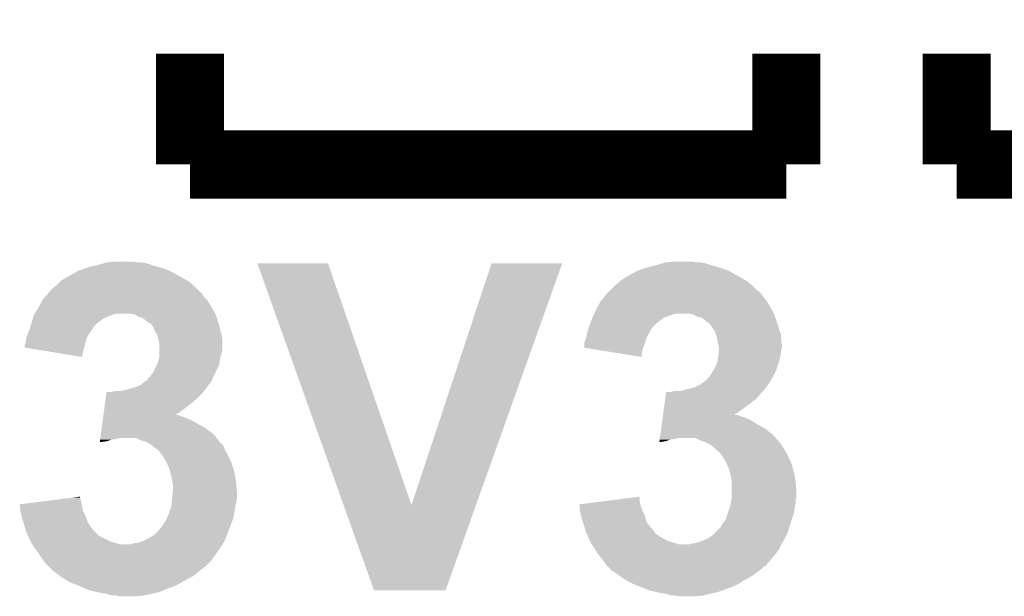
# Model space of a CAD drawing. Extents: x -1.3 to 24.2, y -3.9 to 53.4.
# Tile 8 of 34: x 8.9 to 11.8, y 6.5 to 8.3. Entities that reach past the tile are written whole.
import ezdxf

# ---------------------------------------------------------------- set-up
doc = ezdxf.new("R2010")
doc.units = 0
doc.layers.add('HALL_CURRENT_23_CLICK_V101_GTO', color=14, linetype='CONTINUOUS')

msp = doc.modelspace()

# ---------------------------------------------------------------- linework, layer by layer
at = {"layer": 'HALL_CURRENT_23_CLICK_V101_GTO', "const_width": 0.2032}
for points in [[(9.398, 7.8232), (9.398, 8.1534)], [(11.176, 7.8232), (11.176, 8.1534)], [(11.684, 7.8232), (11.684, 8.1534)], [(9.398, 7.8232), (11.176, 7.8232)], [(11.684, 7.8232), (13.462, 7.8232)]]:
    msp.add_lwpolyline(points, dxfattribs=at)
at = {"layer": 'HALL_CURRENT_23_CLICK_V101_GTO'}
for points in [[(9.085582, 7.51332), (9.100822, 7.5184), (9.319262, 7.51332), (9.301482, 7.5184)], [(9.100822, 7.5184), (9.123678, 7.52348), (9.301482, 7.5184), (9.2837, 7.52348)], [(9.123678, 7.52348), (9.140606, 7.528558), (9.2837, 7.52348), (9.268462, 7.528558)], [(9.140606, 7.528558), (9.149082, 7.5311), (9.268462, 7.528558), (9.253222, 7.5311)], [(9.149082, 7.5311), (9.174478, 7.53364), (9.240522, 7.5311), (9.227818, 7.53364)], [(9.598694, 7.528544), (9.598688, 7.528558), (9.809484, 7.528544), (9.598688, 7.528558)], [(9.856008, 6.807262), (9.598694, 7.528544), (10.05842, 6.807262), (9.809484, 7.528544)], [(10.05842, 6.807262), (10.297166, 7.528532), (10.25063, 6.807262), (10.50797, 7.528532)], [(10.297166, 7.528532), (10.297176, 7.52856), (10.50797, 7.528532), (10.297176, 7.52856)], [(10.75182, 7.513322), (10.7696, 7.5184), (10.985494, 7.513322), (10.96772, 7.5184)], [(10.7696, 7.5184), (10.789918, 7.52348), (10.96772, 7.5184), (10.94994, 7.52348)], [(10.789918, 7.52348), (10.806846, 7.528558), (10.94994, 7.52348), (10.934702, 7.528558)], [(10.806846, 7.528558), (10.815322, 7.5311), (10.934702, 7.528558), (10.919462, 7.5311)], [(10.815322, 7.5311), (10.843258, 7.53364), (10.906762, 7.5311), (10.894058, 7.53364)], [(9.014462, 7.477762), (9.04646, 7.49554), (9.388472, 7.477762), (9.357358, 7.49554)], [(9.04646, 7.49554), (9.06018, 7.503162), (9.357358, 7.49554), (9.342116, 7.503162)], [(9.06018, 7.503162), (9.062724, 7.5057), (9.342116, 7.503162), (9.33704, 7.5057)], [(9.062724, 7.5057), (9.085582, 7.51332), (9.33704, 7.5057), (9.319262, 7.51332)], [(10.683242, 7.47776), (10.70356, 7.490458), (11.054716, 7.47776), (11.032496, 7.490458)], [(10.70356, 7.490458), (10.726426, 7.50316), (11.032496, 7.490458), (11.010268, 7.50316)], [(10.726426, 7.50316), (10.72896, 7.503182), (11.010268, 7.50316), (11.01023, 7.503182)], [(10.72896, 7.503182), (10.728976, 7.5057), (11.01023, 7.503182), (11.005822, 7.5057)], [(10.728976, 7.5057), (10.728978, 7.505704), (11.005822, 7.5057), (11.005812, 7.505704)], [(10.728978, 7.505704), (10.739122, 7.508242), (11.005812, 7.505704), (10.999044, 7.508242)], [(10.739122, 7.508242), (10.751814, 7.51332), (10.999044, 7.508242), (10.9855, 7.51332)], [(10.751814, 7.51332), (10.75182, 7.513322), (10.9855, 7.51332), (10.985494, 7.513322)], [(8.983982, 7.449822), (8.996174, 7.459982), (9.42086, 7.449822), (9.4107, 7.459982)], [(8.996174, 7.459982), (8.999218, 7.462518), (9.4107, 7.459982), (9.407742, 7.462518)], [(8.999218, 7.462518), (9.01192, 7.47522), (9.407742, 7.462518), (9.39292, 7.47522)], [(9.01192, 7.47522), (9.014462, 7.477762), (9.39292, 7.47522), (9.388472, 7.477762)], [(10.64768, 7.44474), (10.662922, 7.459982), (11.092186, 7.44474), (11.07694, 7.459982)], [(10.662922, 7.459982), (10.66546, 7.46252), (11.07694, 7.459982), (11.07398, 7.46252)], [(10.66546, 7.46252), (10.680278, 7.47522), (11.07398, 7.46252), (11.05916, 7.47522)], [(10.680278, 7.47522), (10.683242, 7.47776), (11.05916, 7.47522), (11.054716, 7.47776)], [(8.958586, 7.421886), (8.968738, 7.432038), (9.446254, 7.421886), (9.436104, 7.432038)], [(8.968738, 7.432038), (8.973822, 7.437122), (9.436104, 7.432038), (9.434406, 7.437122)], [(8.973822, 7.437122), (8.975846, 7.439652), (9.434406, 7.437122), (9.43356, 7.439652)], [(8.975846, 7.439652), (8.977882, 7.442198), (9.43356, 7.439652), (9.428484, 7.442198)], [(8.977882, 7.442198), (8.983982, 7.449822), (9.428484, 7.442198), (9.42086, 7.449822)], [(10.63244, 7.426962), (10.63625, 7.43204), (11.108942, 7.426962), (11.10488, 7.43204)], [(10.63625, 7.43204), (10.640062, 7.43712), (11.10488, 7.43204), (11.101494, 7.43712)], [(10.640062, 7.43712), (10.6426, 7.43966), (11.101494, 7.43712), (11.0998, 7.43966)], [(10.6426, 7.43966), (10.647674, 7.444734), (11.0998, 7.43966), (11.094726, 7.444734)], [(10.647674, 7.444734), (10.64768, 7.44474), (11.094726, 7.444734), (11.092186, 7.44474)], [(8.947288, 7.39902), (8.958574, 7.419338), (9.461498, 7.39902), (9.4488, 7.419338)], [(8.958574, 7.419338), (8.95858, 7.419346), (9.4488, 7.419338), (9.448794, 7.419346)], [(8.95858, 7.419346), (8.958586, 7.421886), (9.448794, 7.419346), (9.446254, 7.421886)], [(10.61353, 7.39902), (10.62482, 7.419338), (11.127738, 7.39902), (11.11504, 7.419338)], [(10.62482, 7.419338), (10.624822, 7.41934), (11.11504, 7.419338), (11.11504, 7.41934)], [(10.624822, 7.41934), (10.63244, 7.426962), (11.11504, 7.41934), (11.108942, 7.426962)], [(8.930132, 7.365998), (8.93318, 7.376158), (9.143998, 7.365998), (9.169398, 7.376158)], [(8.93318, 7.376158), (8.933182, 7.376162), (9.169398, 7.376158), (9.169416, 7.376162)], [(8.933182, 7.376162), (8.934766, 7.3787), (9.169416, 7.376162), (9.182098, 7.3787)], [(8.934766, 7.3787), (8.945878, 7.39648), (9.472788, 7.3787), (9.46291, 7.39648)], [(8.945878, 7.39648), (8.947288, 7.39902), (9.46291, 7.39648), (9.461498, 7.39902)], [(9.232898, 7.37616), (9.215118, 7.3787), (9.4742, 7.37616), (9.472788, 7.3787)], [(9.232902, 7.376158), (9.232898, 7.37616), (9.4742, 7.376158), (9.4742, 7.37616)], [(9.245598, 7.36854), (9.232902, 7.376158), (9.47674, 7.36854), (9.4742, 7.376158)], [(10.597894, 7.365998), (10.599928, 7.37108), (10.810238, 7.365998), (10.825482, 7.37108)], [(10.599928, 7.37108), (10.601958, 7.376158), (10.825482, 7.37108), (10.838178, 7.376158)], [(10.601958, 7.376158), (10.60196, 7.37616), (10.838178, 7.376158), (10.838184, 7.37616)], [(10.60196, 7.37616), (10.60323, 7.3787), (10.838184, 7.37616), (10.848338, 7.3787)], [(10.60323, 7.3787), (10.61212, 7.39648), (11.139028, 7.3787), (11.12915, 7.39648)], [(10.61212, 7.39648), (10.61353, 7.39902), (11.12915, 7.39648), (11.127738, 7.39902)], [(10.899138, 7.37616), (10.883898, 7.3787), (11.14044, 7.37616), (11.139028, 7.3787)], [(10.899142, 7.376158), (10.899138, 7.37616), (11.14044, 7.376158), (11.14044, 7.37616)], [(10.911838, 7.36854), (10.899142, 7.376158), (11.14298, 7.36854), (11.14044, 7.376158)], [(8.918786, 7.33044), (8.92217, 7.340594), (9.105898, 7.33044), (9.110978, 7.340594)], [(8.92217, 7.340594), (8.923018, 7.343134), (9.110978, 7.340594), (9.116046, 7.343134)], [(8.923018, 7.343134), (8.923864, 7.345672), (9.116046, 7.343134), (9.11606, 7.345672)], [(8.923864, 7.345672), (8.92556, 7.35076), (9.11606, 7.345672), (9.122414, 7.35076)], [(8.92556, 7.35076), (8.927084, 7.35584), (9.122414, 7.35076), (9.12876, 7.35584)], [(8.927084, 7.35584), (8.930132, 7.365998), (9.12876, 7.35584), (9.143998, 7.365998)], [(9.255758, 7.366002), (9.245598, 7.36854), (9.477586, 7.366002), (9.47674, 7.36854)], [(9.265918, 7.35838), (9.255758, 7.366002), (9.480126, 7.35838), (9.477586, 7.366002)], [(9.271, 7.353302), (9.265918, 7.35838), (9.481818, 7.353302), (9.480126, 7.35838)], [(9.276076, 7.350762), (9.271, 7.353302), (9.482666, 7.350762), (9.481818, 7.353302)], [(9.278612, 7.35076), (9.276076, 7.350762), (9.482666, 7.35076), (9.482666, 7.350762)], [(9.28268, 7.34568), (9.278612, 7.35076), (9.484358, 7.34568), (9.482666, 7.35076)], [(9.288778, 7.33806), (9.28268, 7.34568), (9.486264, 7.33806), (9.484358, 7.34568)], [(10.585026, 7.330438), (10.588412, 7.340598), (10.77214, 7.330438), (10.77976, 7.340598)], [(10.588412, 7.340598), (10.590106, 7.34568), (10.77976, 7.340598), (10.78484, 7.34568)], [(10.590106, 7.34568), (10.5918, 7.35076), (10.78484, 7.34568), (10.79119, 7.35076)], [(10.5918, 7.35076), (10.597894, 7.365998), (10.79119, 7.35076), (10.810238, 7.365998)], [(10.924538, 7.366002), (10.911838, 7.36854), (11.143826, 7.366002), (11.14298, 7.36854)], [(10.934698, 7.35838), (10.924538, 7.366002), (11.146366, 7.35838), (11.143826, 7.366002)], [(10.93978, 7.353302), (10.934698, 7.35838), (11.14806, 7.353302), (11.146366, 7.35838)], [(10.944856, 7.350762), (10.93978, 7.353302), (11.148906, 7.350762), (11.14806, 7.353302)], [(10.95502, 7.33806), (10.944856, 7.350762), (11.15314, 7.33806), (11.148906, 7.350762)], [(8.910322, 7.307582), (8.915082, 7.320278), (9.090658, 7.307582), (9.098278, 7.320278)], [(8.915082, 7.320278), (8.91794, 7.3279), (9.098278, 7.320278), (9.103992, 7.3279)], [(8.91794, 7.3279), (8.918786, 7.33044), (9.103992, 7.3279), (9.105898, 7.33044)], [(9.29386, 7.325358), (9.288778, 7.33806), (9.48944, 7.325358), (9.486264, 7.33806)], [(9.299958, 7.3152), (9.29386, 7.325358), (9.49198, 7.3152), (9.48944, 7.325358)], [(9.30148, 7.312662), (9.299958, 7.3152), (9.492404, 7.312662), (9.49198, 7.3152)], [(9.304022, 7.299958), (9.30148, 7.312662), (9.49452, 7.299958), (9.492404, 7.312662)], [(10.579098, 7.30758), (10.582274, 7.320282), (10.759438, 7.30758), (10.76706, 7.320282)], [(10.582274, 7.320282), (10.58418, 7.327898), (10.76706, 7.320282), (10.770868, 7.327898)], [(10.58418, 7.327898), (10.585026, 7.330438), (10.770868, 7.327898), (10.77214, 7.330438)], [(10.96264, 7.325362), (10.95502, 7.33806), (11.157372, 7.325362), (11.15314, 7.33806)], [(10.966706, 7.315196), (10.96264, 7.325362), (11.16076, 7.315196), (11.157372, 7.325362)], [(10.967718, 7.312662), (10.966706, 7.315196), (11.16076, 7.312662), (11.16076, 7.315196)], [(10.97026, 7.29996), (10.967718, 7.312662), (11.16076, 7.29996), (11.16076, 7.312662)], [(8.90524, 7.277118), (8.905242, 7.284722), (9.082402, 7.277118), (9.084306, 7.284722)], [(8.905242, 7.284722), (8.906932, 7.2898), (9.084306, 7.284722), (9.08558, 7.2898)], [(8.906932, 7.2898), (8.90778, 7.29234), (9.08558, 7.2898), (9.086304, 7.29234)], [(8.90778, 7.29234), (8.91032, 7.30758), (9.086304, 7.29234), (9.090658, 7.30758)], [(8.91032, 7.30758), (8.910322, 7.307582), (9.090658, 7.30758), (9.090658, 7.307582)], [(9.30656, 7.287262), (9.304022, 7.299958), (9.494518, 7.287262), (9.49452, 7.299958)], [(9.30656, 7.269478), (9.30656, 7.287262), (9.494518, 7.269478), (9.494518, 7.287262)], [(10.57402, 7.2898), (10.574022, 7.292342), (10.75436, 7.2898), (10.755084, 7.292342)], [(10.57402, 7.279646), (10.57402, 7.2898), (10.750552, 7.279646), (10.75436, 7.2898)], [(10.574022, 7.292342), (10.579098, 7.30758), (10.755084, 7.292342), (10.759438, 7.30758)], [(10.9728, 7.287262), (10.97026, 7.29996), (11.162574, 7.287262), (11.16076, 7.29996)], [(10.974494, 7.282178), (10.9728, 7.287262), (11.1633, 7.282178), (11.162574, 7.287262)], [(10.975338, 7.279642), (10.974494, 7.282178), (11.163298, 7.279642), (11.1633, 7.282178)], [(9.0754, 7.249162), (8.90524, 7.277118), (9.0754, 7.249162), (9.082402, 7.277118)], [(9.30656, 7.26186), (9.30656, 7.269478), (9.491982, 7.26186), (9.494518, 7.269478)], [(9.30656, 7.2517), (9.30656, 7.26186), (9.48944, 7.2517), (9.491982, 7.26186)], [(10.57151, 7.277132), (10.57402, 7.279646), (10.749608, 7.277132), (10.750552, 7.279646)], [(10.618764, 7.269478), (10.57151, 7.277132), (10.74674, 7.269478), (10.749608, 7.277132)], [(10.744176, 7.249164), (10.618764, 7.269478), (10.744176, 7.249164), (10.74674, 7.269478)], [(10.973116, 7.2517), (10.974386, 7.261858), (11.15822, 7.2517), (11.16076, 7.261858)], [(10.974386, 7.261858), (10.975338, 7.269476), (11.16076, 7.261858), (11.16076, 7.269476)], [(10.97534, 7.277098), (10.975338, 7.279642), (11.163298, 7.277098), (11.163298, 7.279642)], [(10.975338, 7.269476), (10.97534, 7.269482), (11.16076, 7.269476), (11.16076, 7.269482)], [(10.97534, 7.269482), (10.97534, 7.277098), (11.16076, 7.269482), (11.163298, 7.277098)], [(9.29386, 7.21614), (9.297668, 7.223758), (9.480548, 7.21614), (9.484358, 7.223758)], [(9.297668, 7.223758), (9.301482, 7.231382), (9.484358, 7.223758), (9.485628, 7.231382)], [(9.301482, 7.231382), (9.303656, 7.239), (9.485628, 7.231382), (9.4869, 7.239)], [(9.303656, 7.239), (9.30656, 7.249162), (9.4869, 7.239), (9.488932, 7.249162)], [(9.30656, 7.249162), (9.30656, 7.2517), (9.488932, 7.249162), (9.48944, 7.2517)], [(10.96264, 7.21614), (10.97026, 7.231384), (11.148058, 7.21614), (11.153138, 7.231384)], [(10.97026, 7.231384), (10.971348, 7.239), (11.153138, 7.231384), (11.155678, 7.239)], [(10.971348, 7.239), (10.9728, 7.24916), (11.155678, 7.239), (11.15771, 7.24916)], [(10.9728, 7.24916), (10.973116, 7.2517), (11.15771, 7.24916), (11.15822, 7.2517)], [(9.280652, 7.19328), (9.28878, 7.203442), (9.46912, 7.19328), (9.4742, 7.203442)], [(9.28878, 7.203442), (9.29386, 7.21614), (9.4742, 7.203442), (9.480548, 7.21614)], [(10.948924, 7.193282), (10.958068, 7.20852), (11.1379, 7.193282), (11.14552, 7.20852)], [(10.958068, 7.20852), (10.96264, 7.21614), (11.14552, 7.20852), (11.148058, 7.21614)], [(9.23713, 7.16026), (9.25068, 7.165342), (9.4488, 7.16026), (9.453034, 7.165342)], [(9.25068, 7.165342), (9.262876, 7.1755), (9.453034, 7.165342), (9.461498, 7.1755)], [(9.262876, 7.1755), (9.265926, 7.17804), (9.461498, 7.1755), (9.462586, 7.17804)], [(9.265926, 7.17804), (9.268464, 7.178048), (9.462586, 7.17804), (9.46259, 7.178048)], [(9.268464, 7.178048), (9.273542, 7.185662), (9.46259, 7.178048), (9.465854, 7.185662)], [(9.273542, 7.185662), (9.278622, 7.190742), (9.465854, 7.185662), (9.468032, 7.190742)], [(9.278622, 7.190742), (9.280652, 7.19328), (9.468032, 7.190742), (9.46912, 7.19328)], [(10.905058, 7.160258), (10.916922, 7.165342), (11.11758, 7.160258), (11.120968, 7.165342)], [(10.916922, 7.165342), (10.931142, 7.1755), (11.120968, 7.165342), (11.12774, 7.1755)], [(10.931142, 7.1755), (10.934702, 7.178042), (11.12774, 7.1755), (11.129192, 7.178042)], [(10.934702, 7.178042), (10.947402, 7.190742), (11.129192, 7.178042), (11.136448, 7.190742)], [(10.947402, 7.190742), (10.948924, 7.193282), (11.136448, 7.190742), (11.1379, 7.193282)], [(9.146342, 7.1247), (9.148754, 7.142478), (9.41832, 7.1247), (9.436098, 7.142478)], [(9.148754, 7.142478), (9.1491, 7.14502), (9.436098, 7.142478), (9.437912, 7.14502)], [(9.161782, 7.14502), (9.177022, 7.14756), (9.437912, 7.14502), (9.439728, 7.14756)], [(9.192262, 7.14756), (9.21258, 7.15264), (9.439728, 7.14756), (9.443356, 7.15264)], [(9.21258, 7.15264), (9.23036, 7.15772), (9.443356, 7.15264), (9.446984, 7.15772)], [(9.23036, 7.15772), (9.23713, 7.16026), (9.446984, 7.15772), (9.4488, 7.16026)], [(10.81512, 7.124698), (10.81788, 7.14502), (11.087098, 7.124698), (11.104518, 7.14502)], [(10.830562, 7.14502), (10.843262, 7.14756), (11.104518, 7.14502), (11.106694, 7.14756)], [(10.861044, 7.14756), (10.87882, 7.15264), (11.106694, 7.14756), (11.111048, 7.15264)], [(10.87882, 7.15264), (10.899142, 7.157722), (11.111048, 7.15264), (11.115406, 7.157722)], [(10.899142, 7.157722), (10.905058, 7.160258), (11.115406, 7.157722), (11.11758, 7.160258)], [(9.142204, 7.09422), (9.144272, 7.10946), (9.38022, 7.09422), (9.400542, 7.10946)], [(9.144272, 7.10946), (9.146342, 7.1247), (9.400542, 7.10946), (9.41832, 7.1247)], [(10.810984, 7.09422), (10.81512, 7.124698), (11.04646, 7.09422), (11.087098, 7.124698)], [(9.139446, 7.0739), (9.13979, 7.076438), (9.367522, 7.0739), (9.362444, 7.076438)], [(9.13979, 7.07644), (9.142204, 7.09422), (9.35489, 7.07644), (9.38022, 7.09422)], [(9.13979, 7.076438), (9.13979, 7.07644), (9.362444, 7.076438), (9.35489, 7.07644)], [(10.807536, 7.06882), (10.80857, 7.076438), (11.051538, 7.06882), (11.028682, 7.076438)], [(10.80857, 7.07644), (10.810984, 7.09422), (11.02113, 7.07644), (11.04646, 7.09422)], [(10.80857, 7.076438), (10.80857, 7.07644), (11.028682, 7.076438), (11.02113, 7.07644)], [(9.134276, 7.0358), (9.137722, 7.0612), (9.446258, 7.0358), (9.400542, 7.0612)], [(9.137722, 7.0612), (9.138756, 7.06882), (9.400542, 7.0612), (9.382758, 7.06882)], [(9.138756, 7.06882), (9.139446, 7.0739), (9.382758, 7.06882), (9.367522, 7.0739)], [(10.803056, 7.0358), (10.80478, 7.048502), (11.112498, 7.0358), (11.08964, 7.048502)], [(10.80478, 7.048502), (10.806502, 7.061198), (11.08964, 7.048502), (11.06932, 7.061198)], [(10.806502, 7.061198), (10.807536, 7.06882), (11.06932, 7.061198), (11.051538, 7.06882)], [(9.130482, 7.00786), (9.131862, 7.018018), (9.477024, 7.00786), (9.469122, 7.018018)], [(9.131862, 7.018018), (9.134276, 7.0358), (9.469122, 7.018018), (9.446258, 7.0358)], [(10.799262, 7.00786), (10.800642, 7.01802), (11.144392, 7.00786), (11.13536, 7.01802)], [(10.800642, 7.01802), (10.803056, 7.0358), (11.13536, 7.01802), (11.112498, 7.0358)], [(9.128764, 6.995188), (9.149078, 6.9977), (9.128764, 6.995188), (9.129104, 6.9977)], [(9.129104, 6.9977), (9.129794, 7.002778), (9.149078, 6.9977), (9.164318, 7.002778)], [(9.129794, 7.002778), (9.130138, 7.00532), (9.164318, 7.002778), (9.17956, 7.00532)], [(9.130138, 7.00532), (9.130482, 7.00786), (9.17956, 7.00532), (9.192258, 7.00786)], [(9.253222, 7.00024), (9.235436, 7.00786), (9.482952, 7.00024), (9.477024, 7.00786)], [(9.26846, 6.99516), (9.253222, 7.00024), (9.486902, 6.99516), (9.482952, 7.00024)], [(9.281158, 6.987542), (9.26846, 6.99516), (9.494516, 6.987542), (9.486902, 6.99516)], [(10.797544, 6.995188), (10.815318, 6.9977), (10.797544, 6.995188), (10.797884, 6.9977)], [(10.797884, 6.9977), (10.798574, 7.002778), (10.815318, 6.9977), (10.830558, 7.002778)], [(10.798574, 7.002778), (10.798918, 7.00532), (10.830558, 7.002778), (10.8458, 7.00532)], [(10.798918, 7.00532), (10.799262, 7.00786), (10.8458, 7.00532), (10.858498, 7.00786)], [(10.91946, 7.00024), (10.904216, 7.00786), (11.151166, 7.00024), (11.144392, 7.00786)], [(10.934698, 6.99516), (10.91946, 7.00024), (11.15568, 6.99516), (11.151166, 7.00024)], [(10.939778, 6.99262), (10.934698, 6.99516), (11.15822, 6.99262), (11.15568, 6.99516)], [(10.949938, 6.98754), (10.939778, 6.99262), (11.161608, 6.98754), (11.15822, 6.99262)], [(9.284554, 6.984996), (9.281158, 6.987542), (9.49706, 6.984996), (9.494516, 6.987542)], [(9.301478, 6.9723), (9.284554, 6.984996), (9.50214, 6.9723), (9.49706, 6.984996)], [(9.301482, 6.972298), (9.301478, 6.9723), (9.50214, 6.972298), (9.50214, 6.9723)], [(9.306558, 6.967222), (9.301482, 6.972298), (9.505042, 6.967222), (9.50214, 6.972298)], [(9.315634, 6.954518), (9.306558, 6.967222), (9.5123, 6.954518), (9.505042, 6.967222)], [(10.953322, 6.985002), (10.949938, 6.98754), (11.1633, 6.985002), (11.161608, 6.98754)], [(10.960098, 6.97992), (10.953322, 6.985002), (11.16635, 6.97992), (11.1633, 6.985002)], [(10.96772, 6.9723), (10.960098, 6.97992), (11.17092, 6.9723), (11.16635, 6.97992)], [(10.972794, 6.967226), (10.96772, 6.9723), (11.17382, 6.967226), (11.17092, 6.9723)], [(10.97533, 6.96722), (10.972794, 6.967226), (11.173824, 6.96722), (11.17382, 6.967226)], [(10.984412, 6.954518), (10.97533, 6.96722), (11.18108, 6.954518), (11.173824, 6.96722)], [(9.31926, 6.949442), (9.315634, 6.954518), (9.514558, 6.949442), (9.5123, 6.954518)], [(9.32942, 6.931662), (9.31926, 6.949442), (9.522462, 6.931662), (9.514558, 6.949442)], [(9.329422, 6.93166), (9.32942, 6.931662), (9.522462, 6.93166), (9.522462, 6.931662)], [(9.337038, 6.913882), (9.329422, 6.93166), (9.527796, 6.913882), (9.522462, 6.93166)], [(10.98804, 6.949442), (10.984412, 6.954518), (11.183338, 6.949442), (11.18108, 6.954518)], [(10.9982, 6.931662), (10.98804, 6.949442), (11.191242, 6.931662), (11.183338, 6.949442)], [(10.998202, 6.93166), (10.9982, 6.931662), (11.191242, 6.93166), (11.191242, 6.931662)], [(11.005818, 6.913882), (10.998202, 6.93166), (11.196576, 6.913882), (11.191242, 6.93166)], [(9.338946, 6.90626), (9.337038, 6.913882), (9.53008, 6.90626), (9.527796, 6.913882)], [(9.34212, 6.89356), (9.338946, 6.90626), (9.53239, 6.89356), (9.53008, 6.90626)], [(11.007726, 6.90626), (11.005818, 6.913882), (11.19886, 6.90626), (11.196576, 6.913882)], [(11.0109, 6.89356), (11.007726, 6.90626), (11.20117, 6.89356), (11.19886, 6.90626)], [(9.34466, 6.87832), (9.34212, 6.89356), (9.53516, 6.87832), (9.53239, 6.89356)], [(9.3472, 6.865622), (9.34466, 6.87832), (9.536138, 6.865622), (9.53516, 6.87832)], [(11.01344, 6.878322), (11.0109, 6.89356), (11.20394, 6.878322), (11.20117, 6.89356)], [(11.01344, 6.87832), (11.01344, 6.878322), (11.20394, 6.87832), (11.20394, 6.878322)], [(11.01344, 6.845302), (11.01344, 6.87832), (11.20648, 6.845302), (11.20394, 6.87832)], [(9.344404, 6.824978), (9.346438, 6.845302), (9.5377, 6.824978), (9.5377, 6.845302)], [(9.346438, 6.845302), (9.3472, 6.852918), (9.5377, 6.845302), (9.537116, 6.852918)], [(9.3472, 6.852918), (9.3472, 6.865622), (9.537116, 6.852918), (9.536138, 6.865622)], [(11.01344, 6.832598), (11.01344, 6.845302), (11.206478, 6.832598), (11.20648, 6.845302)], [(8.89002, 6.80974), (8.970246, 6.8199), (9.074912, 6.80974), (9.07288, 6.8199)], [(8.970246, 6.8199), (9.050456, 6.830058), (9.07288, 6.8199), (9.07034, 6.830058)], [(9.050456, 6.830058), (9.07034, 6.832576), (9.07034, 6.830058), (9.07034, 6.832576)], [(9.34212, 6.802122), (9.344404, 6.824978), (9.533128, 6.802122), (9.5377, 6.824978)], [(10.5588, 6.80974), (10.63901, 6.819898), (10.741154, 6.80974), (10.73912, 6.819898)], [(10.63901, 6.819898), (10.73912, 6.832576), (10.73912, 6.819898), (10.73912, 6.832576)], [(11.00836, 6.802122), (11.01039, 6.812278), (11.201908, 6.802122), (11.20394, 6.812278)], [(11.01039, 6.812278), (11.01293, 6.824976), (11.20394, 6.812278), (11.20394, 6.824976)], [(11.01293, 6.824976), (11.01344, 6.827522), (11.20394, 6.824976), (11.204786, 6.827522)], [(11.01344, 6.827522), (11.01344, 6.832598), (11.204786, 6.827522), (11.206478, 6.832598)], [(8.890302, 6.8072), (8.89002, 6.80974), (9.07542, 6.8072), (9.074912, 6.80974)], [(8.891982, 6.791958), (8.890302, 6.8072), (9.077962, 6.791958), (9.07542, 6.8072)], [(8.89254, 6.786882), (8.891982, 6.791958), (9.0805, 6.786882), (9.077962, 6.791958)], [(8.895082, 6.77672), (8.89254, 6.786882), (9.08558, 6.77672), (9.0805, 6.786882)], [(9.3345, 6.7818), (9.341166, 6.79958), (9.529654, 6.7818), (9.53262, 6.79958)], [(9.341166, 6.79958), (9.34212, 6.802122), (9.53262, 6.79958), (9.533128, 6.802122)], [(9.946636, 6.553216), (9.856008, 6.807262), (10.159988, 6.553216), (10.25063, 6.807262)], [(10.559082, 6.8072), (10.5588, 6.80974), (10.741662, 6.8072), (10.741154, 6.80974)], [(10.560762, 6.79196), (10.559082, 6.8072), (10.74674, 6.79196), (10.741662, 6.8072)], [(10.56132, 6.786882), (10.560762, 6.79196), (10.74928, 6.786882), (10.74674, 6.79196)], [(10.563862, 6.776718), (10.56132, 6.786882), (10.754362, 6.776718), (10.74928, 6.786882)], [(11.00074, 6.7818), (11.00169, 6.784338), (11.198012, 6.7818), (11.198858, 6.784338)], [(11.00169, 6.784338), (11.007406, 6.79958), (11.198858, 6.784338), (11.2014, 6.79958)], [(11.007406, 6.79958), (11.00836, 6.802122), (11.2014, 6.79958), (11.201908, 6.802122)], [(8.89762, 6.76656), (8.895082, 6.77672), (9.089392, 6.76656), (9.08558, 6.77672)], [(8.900796, 6.756398), (8.89762, 6.76656), (9.093202, 6.756398), (9.089392, 6.76656)], [(8.905558, 6.74116), (8.900796, 6.756398), (9.10336, 6.74116), (9.093202, 6.756398)], [(9.319262, 6.751322), (9.32688, 6.764022), (9.5207, 6.751322), (9.525584, 6.764022)], [(9.32688, 6.764022), (9.329054, 6.769098), (9.525584, 6.764022), (9.527538, 6.769098)], [(9.329054, 6.769098), (9.3345, 6.7818), (9.527538, 6.769098), (9.529654, 6.7818)], [(10.5664, 6.76656), (10.563862, 6.776718), (10.756902, 6.76656), (10.754362, 6.776718)], [(10.569576, 6.756398), (10.5664, 6.76656), (10.759442, 6.756398), (10.756902, 6.76656)], [(10.579098, 6.725922), (10.569576, 6.756398), (10.784834, 6.725922), (10.759442, 6.756398)], [(10.9855, 6.75132), (10.995662, 6.764022), (11.18831, 6.75132), (11.192216, 6.764022)], [(10.995662, 6.764022), (10.997112, 6.7691), (11.192216, 6.764022), (11.19378, 6.7691)], [(10.997112, 6.7691), (11.00074, 6.7818), (11.19378, 6.7691), (11.198012, 6.7818)], [(8.910318, 6.725922), (8.905558, 6.74116), (9.116058, 6.725922), (9.10336, 6.74116)], [(8.913838, 6.7183), (8.910318, 6.725922), (9.12368, 6.7183), (9.116058, 6.725922)], [(9.29132, 6.718302), (9.30656, 6.733546), (9.508172, 6.718302), (9.513888, 6.733546)], [(9.30656, 6.733546), (9.306564, 6.73608), (9.513888, 6.733546), (9.51484, 6.73608)], [(9.306564, 6.73608), (9.306566, 6.736086), (9.51484, 6.73608), (9.514842, 6.736086)], [(9.306566, 6.736086), (9.31164, 6.741162), (9.514842, 6.736086), (9.516794, 6.741162)], [(9.31164, 6.741162), (9.319262, 6.751322), (9.516794, 6.741162), (9.5207, 6.751322)], [(10.579102, 6.725914), (10.579098, 6.725922), (10.78484, 6.725914), (10.784834, 6.725922)], [(10.580274, 6.723376), (10.579102, 6.725914), (10.784848, 6.723376), (10.78484, 6.725914)], [(10.957562, 6.718302), (10.975338, 6.73608), (11.176954, 6.718302), (11.183622, 6.73608)], [(10.975338, 6.73608), (10.980422, 6.741164), (11.183622, 6.73608), (11.185184, 6.741164)], [(10.980422, 6.741164), (10.9855, 6.75132), (11.185184, 6.741164), (11.18831, 6.75132)], [(8.916182, 6.71322), (8.913838, 6.7183), (9.131302, 6.71322), (9.12368, 6.7183)], [(8.922044, 6.70052), (8.916182, 6.71322), (9.156702, 6.70052), (9.131302, 6.71322)], [(8.924388, 6.69544), (8.922044, 6.70052), (9.17194, 6.69544), (9.156702, 6.70052)], [(8.92556, 6.6929), (8.924388, 6.69544), (9.180832, 6.6929), (9.17194, 6.69544)], [(9.22782, 6.6929), (9.243062, 6.695442), (9.496422, 6.6929), (9.49801, 6.695442)], [(9.243062, 6.695442), (9.250676, 6.69798), (9.49801, 6.695442), (9.499598, 6.69798)], [(9.250676, 6.69798), (9.2583, 6.70052), (9.499598, 6.69798), (9.500686, 6.70052)], [(9.2583, 6.70052), (9.273538, 6.70814), (9.500686, 6.70052), (9.503952, 6.70814)], [(9.273538, 6.70814), (9.28687, 6.71576), (9.503952, 6.70814), (9.50722, 6.71576)], [(9.28687, 6.71576), (9.29132, 6.718302), (9.50722, 6.71576), (9.508172, 6.718302)], [(10.584962, 6.71322), (10.580274, 6.723376), (10.800082, 6.71322), (10.784848, 6.723376)], [(10.587306, 6.70814), (10.584962, 6.71322), (10.810238, 6.70814), (10.800082, 6.71322)], [(10.590824, 6.700518), (10.587306, 6.70814), (10.82294, 6.700518), (10.810238, 6.70814)], [(10.593168, 6.69544), (10.590824, 6.700518), (10.84072, 6.69544), (10.82294, 6.700518)], [(10.59434, 6.6929), (10.593168, 6.69544), (10.848342, 6.6929), (10.84072, 6.69544)], [(10.8966, 6.6929), (10.9093, 6.695442), (11.163298, 6.6929), (11.16457, 6.695442)], [(10.9093, 6.695442), (10.916914, 6.69798), (11.16457, 6.695442), (11.16584, 6.69798)], [(10.916914, 6.69798), (10.924538, 6.70052), (11.16584, 6.69798), (11.16729, 6.70052)], [(10.924538, 6.70052), (10.942322, 6.708142), (11.16729, 6.70052), (11.171646, 6.708142)], [(10.942322, 6.708142), (10.953746, 6.715758), (11.171646, 6.708142), (11.176, 6.715758)], [(10.953746, 6.715758), (10.957562, 6.718302), (11.176, 6.715758), (11.176954, 6.718302)], [(8.927254, 6.69036), (8.92556, 6.6929), (9.189722, 6.69036), (9.180832, 6.6929)], [(8.93572, 6.677662), (8.927254, 6.69036), (9.4869, 6.677662), (9.494834, 6.69036)], [(8.93572, 6.67766), (8.93572, 6.677662), (9.486898, 6.67766), (9.4869, 6.677662)], [(8.94588, 6.66496), (8.93572, 6.67766), (9.477826, 6.66496), (9.486898, 6.67766)], [(9.217662, 6.69036), (9.22782, 6.6929), (9.494834, 6.69036), (9.496422, 6.6929)], [(10.596034, 6.69036), (10.59434, 6.6929), (10.855964, 6.69036), (10.848342, 6.6929)], [(10.604502, 6.67766), (10.596034, 6.69036), (11.155678, 6.67766), (11.162028, 6.69036)], [(10.612118, 6.664962), (10.604502, 6.67766), (11.146608, 6.664962), (11.155678, 6.67766)], [(10.886442, 6.69036), (10.8966, 6.6929), (11.162028, 6.69036), (11.163298, 6.6929)], [(8.953498, 6.652262), (8.94588, 6.66496), (9.468756, 6.652262), (9.477826, 6.66496)], [(8.961124, 6.642098), (8.953498, 6.652262), (9.461498, 6.642098), (9.468756, 6.652262)], [(8.96874, 6.631942), (8.961124, 6.642098), (9.45134, 6.631942), (9.461498, 6.642098)], [(10.616184, 6.65988), (10.612118, 6.664962), (11.14298, 6.65988), (11.146608, 6.664962)], [(10.62228, 6.65226), (10.616184, 6.65988), (11.136446, 6.65226), (11.14298, 6.65988)], [(10.63752, 6.63194), (10.62228, 6.65226), (11.119024, 6.63194), (11.136446, 6.65226)], [(8.976364, 6.624318), (8.96874, 6.631942), (9.443716, 6.624318), (9.45134, 6.631942)], [(8.978904, 6.621778), (8.976364, 6.624318), (9.43864, 6.621778), (9.443716, 6.624318)], [(8.983982, 6.6167), (8.978904, 6.621778), (9.43356, 6.6167), (9.43864, 6.621778)], [(8.989058, 6.611622), (8.983982, 6.6167), (9.425942, 6.611622), (9.43356, 6.6167)], [(8.989064, 6.611618), (8.989058, 6.611622), (9.425938, 6.611618), (9.425942, 6.611622)], [(8.999728, 6.604), (8.989064, 6.611618), (9.418318, 6.604), (9.425938, 6.611618)], [(10.642598, 6.624322), (10.63752, 6.63194), (11.112492, 6.624322), (11.119024, 6.63194)], [(10.642602, 6.62432), (10.642598, 6.624322), (11.112492, 6.62432), (11.112492, 6.624322)], [(10.64261, 6.624314), (10.642602, 6.62432), (11.109954, 6.624314), (11.112492, 6.62432)], [(10.650216, 6.61924), (10.64261, 6.624314), (11.10488, 6.61924), (11.109954, 6.624314)], [(10.65149, 6.6167), (10.650216, 6.61924), (11.10234, 6.6167), (11.10488, 6.61924)], [(10.652758, 6.614164), (10.65149, 6.6167), (11.098536, 6.614164), (11.10234, 6.6167)], [(10.655294, 6.611626), (10.652758, 6.614164), (11.094728, 6.611626), (11.098536, 6.614164)], [(10.657836, 6.61162), (10.655294, 6.611626), (11.09472, 6.61162), (11.094728, 6.611626)], [(10.679178, 6.596378), (10.657836, 6.61162), (11.074398, 6.596378), (11.09472, 6.61162)], [(9.010396, 6.59638), (8.999728, 6.604), (9.408158, 6.59638), (9.418318, 6.604)], [(9.021064, 6.58876), (9.010396, 6.59638), (9.392922, 6.58876), (9.408158, 6.59638)], [(9.024618, 6.58622), (9.021064, 6.58876), (9.388688, 6.58622), (9.392922, 6.58876)], [(9.033508, 6.58114), (9.024618, 6.58622), (9.38022, 6.58114), (9.388688, 6.58622)], [(9.042398, 6.57606), (9.033508, 6.58114), (9.37133, 6.57606), (9.38022, 6.58114)], [(10.689842, 6.58876), (10.679178, 6.596378), (11.0617, 6.58876), (11.074398, 6.596378)], [(10.693398, 6.58622), (10.689842, 6.58876), (11.05662, 6.58622), (11.0617, 6.58876)], [(10.702292, 6.581138), (10.693398, 6.58622), (11.046458, 6.581138), (11.05662, 6.58622)], [(10.711178, 6.57606), (10.702292, 6.581138), (11.03884, 6.57606), (11.046458, 6.581138)], [(9.055946, 6.57098), (9.042398, 6.57606), (9.36244, 6.57098), (9.37133, 6.57606)], [(9.06272, 6.56844), (9.055946, 6.57098), (9.356512, 6.56844), (9.36244, 6.57098)], [(9.074576, 6.56336), (9.06272, 6.56844), (9.34466, 6.56336), (9.356512, 6.56844)], [(9.092356, 6.55574), (9.074576, 6.56336), (9.32434, 6.55574), (9.34466, 6.56336)], [(9.098278, 6.553202), (9.092356, 6.55574), (9.318416, 6.553202), (9.32434, 6.55574)], [(9.120298, 6.54812), (9.098278, 6.553202), (9.306558, 6.54812), (9.318416, 6.553202)], [(9.131302, 6.54558), (9.120298, 6.54812), (9.295128, 6.54558), (9.306558, 6.54812)], [(10.159984, 6.5532), (9.946636, 6.553216), (10.159984, 6.5532), (10.159988, 6.553216)], [(10.723034, 6.57098), (10.711178, 6.57606), (11.03122, 6.57098), (11.03884, 6.57606)], [(10.72896, 6.56844), (10.723034, 6.57098), (11.025292, 6.56844), (11.03122, 6.57098)], [(10.741662, 6.56336), (10.72896, 6.56844), (11.01344, 6.56336), (11.025292, 6.56844)], [(10.767058, 6.553202), (10.741662, 6.56336), (10.98635, 6.553202), (11.01344, 6.56336)], [(10.789078, 6.54812), (10.767058, 6.553202), (10.972798, 6.54812), (10.98635, 6.553202)], [(10.800082, 6.54558), (10.789078, 6.54812), (10.961368, 6.54558), (10.972798, 6.54812)], [(9.149078, 6.54304), (9.131302, 6.54558), (9.283698, 6.54304), (9.295128, 6.54558)], [(9.164318, 6.537962), (9.149078, 6.54304), (9.260846, 6.537962), (9.283698, 6.54304)], [(9.177018, 6.53796), (9.164318, 6.537962), (9.260838, 6.53796), (9.260846, 6.537962)], [(9.187178, 6.53542), (9.177018, 6.53796), (9.235442, 6.53542), (9.260838, 6.53796)], [(10.817856, 6.54304), (10.800082, 6.54558), (10.94994, 6.54304), (10.961368, 6.54558)], [(10.830556, 6.537962), (10.817856, 6.54304), (10.929626, 6.537962), (10.94994, 6.54304)], [(10.843258, 6.53796), (10.830556, 6.537962), (10.929618, 6.53796), (10.929626, 6.537962)], [(10.855958, 6.53542), (10.843258, 6.53796), (10.904222, 6.53542), (10.929618, 6.53796)]]:
    msp.add_solid(points, dxfattribs=at)

doc.saveas('drawing.dxf')
